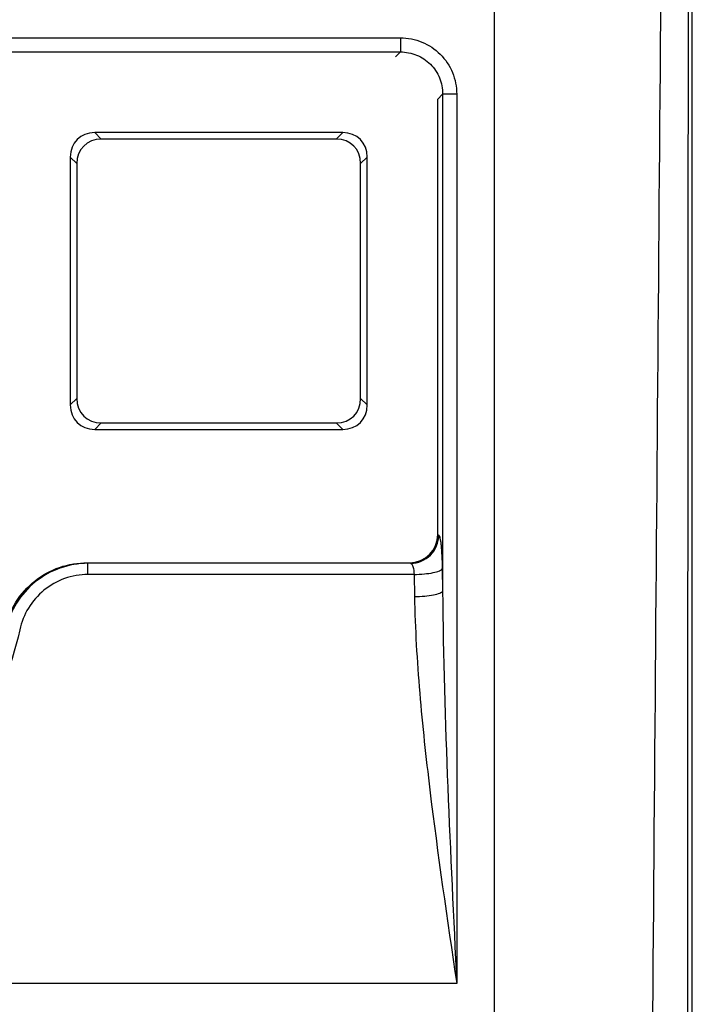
# Model space of a CAD drawing. Header units: millimetres. Extents: x 0 to 1400, y 0 to 1000.
# Tile 22 of 38: x 623 to 647, y 469 to 504. Entities that reach past the tile are written whole.
import ezdxf

# ---------------------------------------------------------------- set-up
doc = ezdxf.new("R2010")
doc.units = ezdxf.units.MM
doc.header["$LTSCALE"] = 77
doc.layers.add('00_COMPONENTS', color=7, linetype='CONTINUOUS')

msp = doc.modelspace()

# ---------------------------------------------------------------- linework, layer by layer
at = {"layer": '00_COMPONENTS', "color": 7, "linetype": 'CONTINUOUS'}
for p, q in [((646.711, 363.683), (646.711, 644.617)), ((637.711, 486.079), (637.711, 501.488)), ((634.345, 500.3), (625.577, 500.3)), ((634.114, 500.069), (625.808, 500.069)), ((624.711, 499.434), (624.711, 490.666)), ((635.211, 490.666), (635.211, 499.434)), ((624.942, 499.203), (624.942, 490.897)), ((634.98, 490.897), (634.98, 499.203)), ((625.808, 490.031), (634.114, 490.031)), ((625.577, 489.8), (634.345, 489.8)), ((625.318, 485.082), (636.712, 485.082))]:
    msp.add_line(p, q, dxfattribs=at)
at = {"layer": '00_COMPONENTS', "color": 9, "linetype": 'CONTINUOUS'}
for p, q in [((639.711, 431.219), (639.711, 515.558)), ((585.035, 503.655), (636.387, 503.655)), ((636.387, 503.655), (636.387, 503.156)), ((585.035, 503.156), (636.387, 503.156)), ((636.387, 503.156), (636.217, 502.982)), ((637.881, 501.662), (637.711, 501.488)), ((637.881, 501.662), (637.881, 484.08)), ((638.379, 501.662), (638.379, 470.187)), ((625.577, 500.3), (625.808, 500.069)), ((634.345, 500.3), (634.114, 500.069)), ((624.711, 499.434), (624.942, 499.203)), ((635.211, 499.434), (634.98, 499.203)), ((624.711, 490.666), (624.942, 490.897)), ((634.98, 490.897), (635.211, 490.666)), ((625.577, 489.8), (625.808, 490.031)), ((634.114, 490.031), (634.345, 489.8)), ((637.711, 486.079), (637.746, 486.059)), ((625.318, 485.082), (625.335, 485.06)), ((636.749, 485.06), (625.335, 485.06)), ((625.335, 484.665), (625.335, 485.06)), ((636.712, 485.082), (636.749, 485.06)), ((636.871, 484.665), (625.335, 484.665)), ((636.871, 484.665), (636.885, 483.883)), ((637.867, 484.873), (637.881, 484.08)), ((638.379, 470.187), (583.043, 470.187))]:
    msp.add_line(p, q, dxfattribs=at)
at = {"layer": '00_COMPONENTS', "color": 7, "linetype": 'CONTINUOUS'}
for centre, major_axis, ratio, start_param, end_param in [((625.866, 499.145), (0.913, -0.913), 0.774597, 2.482535, 3.800651), ((626.097, 498.914), (0.913, -0.913), 0.774597, 2.482535, 3.800651), ((633.826, 498.914), (-0.913, -0.913), 0.774597, 2.482535, 3.800651), ((634.057, 499.145), (0.913, 0.913), 0.774597, -0.659058, 0.659058), ((625.866, 490.955), (0.913, 0.913), 0.774597, -3.800651, -2.482535), ((626.097, 491.186), (0.913, 0.913), 0.774597, 2.482535, 3.800651), ((633.826, 491.186), (0.913, -0.913), 0.774597, -0.659058, 0.659058), ((634.057, 490.955), (0.913, -0.913), 0.774597, -0.659058, 0.659058), ((636.707, 486.083), (0.862, -0.516), 0.994839, -1.028984, 0.537251)]:
    msp.add_ellipse(centre, major_axis=major_axis, ratio=ratio, start_param=start_param, end_param=end_param, dxfattribs=at)
at = {"layer": '00_COMPONENTS', "color": 9, "linetype": 'CONTINUOUS'}
for points in [[(645.309, 468.194), (645.465, 487.972), (645.627, 507.75), (645.776, 527.527)], [(646.543, 461.584), (646.558, 483.577), (646.574, 505.57), (646.592, 527.562)]]:
    msp.add_open_spline(points, degree=3, dxfattribs=at)
for points, knots in [([(636.387, 503.655), (636.646, 503.655), (637.17, 503.552), (637.833, 503.109), (638.276, 502.446), (638.379, 501.922), (638.379, 501.662)], [0, 0, 0, 0, 0.249949, 0.499979, 0.750023, 1, 1, 1, 1]), ([(636.387, 503.156), (636.582, 503.156), (636.975, 503.08), (637.474, 502.748), (637.806, 502.25), (637.882, 501.856), (637.881, 501.662)], [0, 0, 0, 0, 0.249923, 0.49997, 0.750035, 1, 1, 1, 1]), ([(638.379, 501.662), (638.319, 501.662), (638.153, 501.662), (637.987, 501.664), (637.881, 501.662)], [0, 0, 0, 0, 0.363822, 1, 1, 1, 1]), ([(636.749, 485.06), (637.003, 485.062), (637.531, 485.276), (637.744, 485.805), (637.746, 486.059)], [0, 0, 0, 0, 0.499553, 1, 1, 1, 1]), ([(637.746, 486.059), (637.757, 486.053), (637.772, 486.014), (637.791, 485.945), (637.809, 485.835), (637.833, 485.627), (637.855, 485.302), (637.864, 485.026), (637.867, 484.873)], [0, 0, 0, 0, 0.032246, 0.094243, 0.186326, 0.306645, 0.619235, 1, 1, 1, 1]), ([(625.335, 485.06), (625.001, 485.06), (624.327, 484.945), (623.437, 484.446), (622.765, 483.683), (622.508, 483.054), (622.435, 482.73)], [0, 0, 0, 0, 0.251006, 0.501355, 0.750898, 1, 1, 1, 1]), ([(636.749, 485.06), (636.767, 485.057), (636.803, 485.017), (636.85, 484.885), (636.866, 484.759), (636.871, 484.665)], [0, 0, 0, 0, 0.125417, 0.338185, 1, 1, 1, 1]), ([(625.335, 484.665), (625.055, 484.665), (624.49, 484.567), (623.749, 484.144), (623.192, 483.502), (622.981, 482.977), (622.921, 482.706)], [0, 0, 0, 0, 0.251615, 0.502231, 0.751528, 1, 1, 1, 1]), ([(636.871, 484.665), (636.992, 484.667), (637.219, 484.68), (637.519, 484.721), (637.723, 484.773), (637.829, 484.827), (637.861, 484.858), (637.867, 484.873)], [0, 0, 0, 0, 0.35035, 0.655717, 0.8781, 0.951173, 1, 1, 1, 1]), ([(636.885, 483.883), (637.006, 483.885), (637.233, 483.897), (637.533, 483.936), (637.737, 483.985), (637.842, 484.036), (637.875, 484.065), (637.881, 484.08)], [0, 0, 0, 0, 0.351585, 0.657747, 0.880039, 0.952471, 1, 1, 1, 1]), ([(637.881, 484.08), (637.895, 481.764), (638.044, 477.131), (638.267, 472.503), (638.379, 470.187)], [0, 0, 0, 0, 0.499701, 1, 1, 1, 1]), ([(636.885, 483.883), (636.905, 482.744), (637.044, 480.46), (637.537, 475.891), (638.043, 472.471), (638.379, 470.187)], [0, 0, 0, 0, 0.247822, 0.497521, 1, 1, 1, 1]), ([(622.921, 482.706), (622.617, 481.347), (621.539, 478.7), (618.706, 475.491), (614.953, 473.394), (610.712, 472.666), (606.47, 473.393), (602.717, 475.491), (599.883, 478.699), (598.806, 481.347), (598.502, 482.706)], [0, 0, 0, 0, 0.124149, 0.249202, 0.374566, 0.499991, 0.625417, 0.75078, 0.875833, 1, 1, 1, 1])]:
    msp.add_open_spline(points, degree=3, knots=knots, dxfattribs=at)
at = {"layer": '00_COMPONENTS', "color": 7, "linetype": 'CONTINUOUS'}
msp.add_open_spline([(622.399, 482.764), (622.475, 483.089), (622.738, 483.719), (623.419, 484.477), (624.311, 484.969), (624.984, 485.082), (625.318, 485.082)], degree=3, knots=[0, 0, 0, 0, 0.250012, 0.5, 0.749988, 1, 1, 1, 1], dxfattribs=at)

doc.saveas('drawing.dxf')
